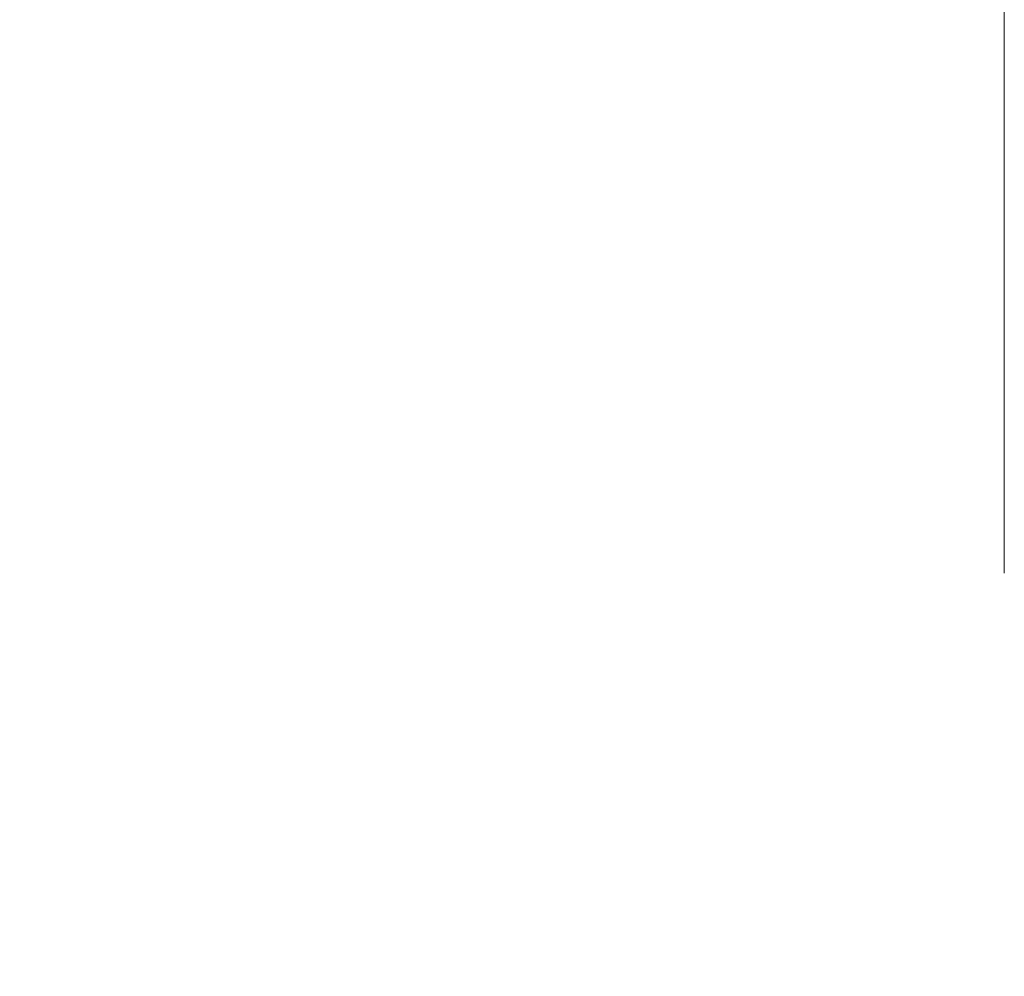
# Model space of a CAD drawing. Header units: millimetres. Extents: x 0 to 1300, y 0 to 891.
# Tile 47 of 127: x 189.05 to 195.5, y 519.61 to 525.88. Entities that reach past the tile are written whole.
import ezdxf

# ---------------------------------------------------------------- set-up
doc = ezdxf.new("R2010")
doc.units = ezdxf.units.MM
doc.header["$LTSCALE"] = 0.545669
doc.linetypes.add('CENTER', pattern=[50.8, 31.75, -6.35, 6.35, -6.35])
doc.layers.add('NoLayerName_001', color=7, linetype='Continuous')
doc.styles.get("Standard").update_dxf_attribs({"font": 'txt', "bigfont": 'extfont2'})
doc.dimstyles.get("Standard").update_dxf_attribs({"dimtxt": 2.5, "dimasz": 2.5, "dimexe": 1, "dimexo": 1, "dimtad": 1, "dimdec": 3, "dimzin": 0, "dimdsep": 46, "dimtxsty": 'Standard', "dimcen": 2.5, "dimadec": 3, "dimazin": 0, "dimtfac": 0.75, "dimtdec": 3, "dimtmove": 0, "dimatfit": 3, "dimfxl": 1, "dimarcsym": 0})

# ---------------------------------------------------------------- blocks, each defined once
blk = doc.blocks.new('_OPEN30')
at = {"color": 0, "linetype": 'ByBlock', "lineweight": -2}
for p, q in [((-1, 0.267949), (0, 0)), ((0, 0), (-1, -0.267949)), ((0, 0), (-1, 0))]:
    blk.add_line(p, q, dxfattribs=at)
blk = doc.blocks.new('*D27')
at = {"layer": 'Defpoints', "color": 0}
for p in [(195.5, 522.25), (180, 516.6915), (180, 445)]:
    blk.add_point(p, dxfattribs=at)
at = {"layer": 'NoLayerName_001', "color": 0, "linetype": 'Continuous', "lineweight": 13}
for p, q in [((195.5, 519.25), (195.5, 513.6915)), ((180, 516.6915), (150.5298, 516.6915)), ((191, 516.6915), (184.5, 516.6915))]:
    blk.add_line(p, q, dxfattribs=at)
at = {"layer": 'NoLayerName_001', "color": 0, "lineweight": 13, "xscale": 4.5, "yscale": 4.5, "zscale": 4.5, "rotation": 180}
blk.add_blockref('_OPEN30', (180, 516.6915), dxfattribs=at)
at = {"layer": 'NoLayerName_001', "color": 0, "lineweight": 13, "xscale": 4.5, "yscale": 4.5, "zscale": 4.5}
blk.add_blockref('_OPEN30', (195.5, 516.6915), dxfattribs=at)
at = {"layer": 'NoLayerName_001', "color": 0, "lineweight": 13, "insert": (161.85, 525.9495), "char_height": 10.5, "attachment_point": 5}
blk.add_mtext('\\W0.8000;１６', dxfattribs=at)

msp = doc.modelspace()

# ---------------------------------------------------------------- linework, layer by layer
at = {"layer": 'NoLayerName_001', "color": 4, "linetype": 'CENTER', "lineweight": 13}
msp.add_line((195.5, 522.25), (195.5, 547.25), dxfattribs=at)

# ---------------------------------------------------------------- dimensions: what is measured, and where the dimension line sits
at = {"layer": 'NoLayerName_001', "color": 3, "linetype": 'Continuous', "lineweight": 13}
dim = msp.add_linear_dim(base=(180, 516.6915), p1=(195.5, 522.25), p2=(180, 445), angle=180, text='\\W0.8000;１６', dimstyle='Standard', override={"dimtxt": 10.5, "dimasz": 4.5, "dimexe": 3, "dimexo": 3, "dimgap": 3, "dimzin": 8, "dimblk": 'OPEN30', "dimse2": 1, "dimclrd": 0, "dimclre": 0, "dimclrt": 0, "dimtp": 0, "dimtm": 0, "dimlwd": 13, "dimlwe": 13}, dxfattribs=at)
dim.commit()
dim.dimension.update_dxf_attribs({"geometry": '*D27', "text_midpoint": (161.85, 516.6915), "dimtype": 160})

doc.saveas('drawing.dxf')
